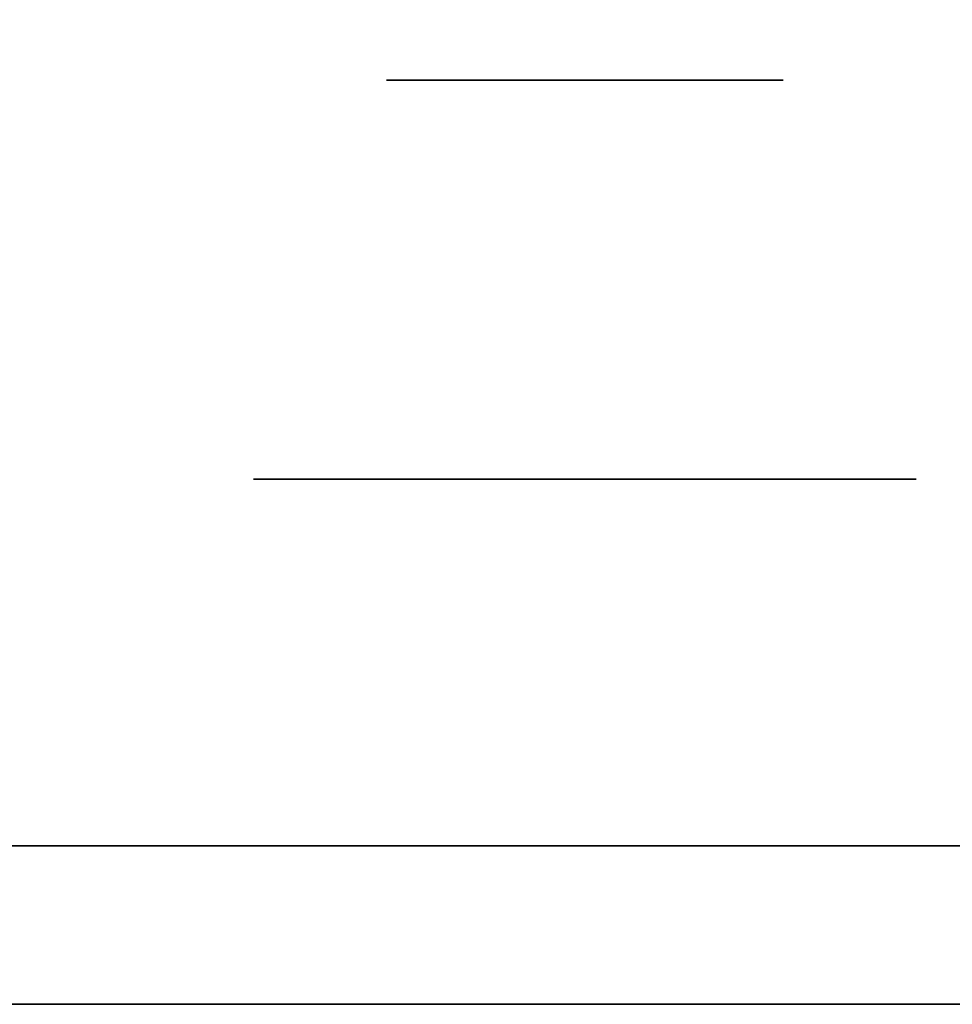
# Model space of a CAD drawing. Extents: x 248.8 to 273, y 2872.5 to 2876.7.
# Tile 73 of 256: x 250.7734 to 250.811, y 2872.6247 to 2872.6644. Entities that reach past the tile are written whole.
import ezdxf

# ---------------------------------------------------------------- set-up
doc = ezdxf.new("R2010")
doc.units = 0
doc.header["$LTSCALE"] = 150
doc.header["$MEASUREMENT"] = 0
doc.layers.add('3DFACE_BOLT', color=7, linetype='CONTINUOUS')
doc.layers.add('3DFACE_SHAPE', color=7, linetype='CONTINUOUS')

msp = doc.modelspace()

# ---------------------------------------------------------------- linework, layer by layer
at = {"layer": '3DFACE_BOLT', "color": 1}
for points, invisible_edges in [([(250.788578, 2872.611967, -0.137472), (250.788187, 2872.611967, -0.135), (250.788578, 2872.661967, -0.137472)], 14), ([(250.788578, 2872.661967, -0.137472), (250.788187, 2872.611967, -0.135), (250.788187, 2872.661967, -0.135)], 3), ([(250.788187, 2872.611967, -0.135), (250.788578, 2872.611967, -0.132528), (250.788187, 2872.661967, -0.135)], 14), ([(250.788187, 2872.661967, -0.135), (250.788578, 2872.611967, -0.132528), (250.788578, 2872.661967, -0.132528)], 3), ([(250.788578, 2872.661967, -0.137472), (250.788187, 2872.661967, -0.135), (250.788578, 2872.661967, -0.132528)], 12), ([(250.788578, 2872.611967, -0.067472), (250.788187, 2872.611967, -0.065), (250.788578, 2872.661967, -0.067472)], 14), ([(250.788578, 2872.661967, -0.067472), (250.788187, 2872.611967, -0.065), (250.788187, 2872.661967, -0.065)], 3), ([(250.788187, 2872.611967, -0.065), (250.788578, 2872.611967, -0.062528), (250.788187, 2872.661967, -0.065)], 14), ([(250.788187, 2872.661967, -0.065), (250.788578, 2872.611967, -0.062528), (250.788578, 2872.661967, -0.062528)], 3), ([(250.788578, 2872.661967, -0.067472), (250.788187, 2872.661967, -0.065), (250.788578, 2872.661967, -0.062528)], 12), ([(250.789715, 2872.611967, -0.139702), (250.788578, 2872.611967, -0.137472), (250.789715, 2872.661967, -0.139702)], 14), ([(250.789715, 2872.661967, -0.139702), (250.788578, 2872.611967, -0.137472), (250.788578, 2872.661967, -0.137472)], 3), ([(250.788578, 2872.611967, -0.132528), (250.789715, 2872.611967, -0.130298), (250.788578, 2872.661967, -0.132528)], 14), ([(250.788578, 2872.661967, -0.132528), (250.789715, 2872.611967, -0.130298), (250.789715, 2872.661967, -0.130298)], 3), ([(250.789715, 2872.661967, -0.139702), (250.788578, 2872.661967, -0.137472), (250.789715, 2872.661967, -0.130298)], 14), ([(250.789715, 2872.661967, -0.130298), (250.788578, 2872.661967, -0.137472), (250.788578, 2872.661967, -0.132528)], 3), ([(250.789715, 2872.611967, -0.069702), (250.788578, 2872.611967, -0.067472), (250.789715, 2872.661967, -0.069702)], 14), ([(250.789715, 2872.661967, -0.069702), (250.788578, 2872.611967, -0.067472), (250.788578, 2872.661967, -0.067472)], 3), ([(250.788578, 2872.611967, -0.062528), (250.789715, 2872.611967, -0.060298), (250.788578, 2872.661967, -0.062528)], 14), ([(250.788578, 2872.661967, -0.062528), (250.789715, 2872.611967, -0.060298), (250.789715, 2872.661967, -0.060298)], 3), ([(250.789715, 2872.661967, -0.069702), (250.788578, 2872.661967, -0.067472), (250.789715, 2872.661967, -0.060298)], 14), ([(250.789715, 2872.661967, -0.060298), (250.788578, 2872.661967, -0.067472), (250.788578, 2872.661967, -0.062528)], 3), ([(250.791485, 2872.611967, -0.141472), (250.789715, 2872.611967, -0.139702), (250.791485, 2872.661967, -0.141472)], 14), ([(250.791485, 2872.661967, -0.141472), (250.789715, 2872.611967, -0.139702), (250.789715, 2872.661967, -0.139702)], 3), ([(250.789715, 2872.611967, -0.130298), (250.791485, 2872.611967, -0.128528), (250.789715, 2872.661967, -0.130298)], 14), ([(250.789715, 2872.661967, -0.130298), (250.791485, 2872.611967, -0.128528), (250.791485, 2872.661967, -0.128528)], 3), ([(250.791485, 2872.661967, -0.141472), (250.789715, 2872.661967, -0.139702), (250.791485, 2872.661967, -0.128528)], 14), ([(250.791485, 2872.661967, -0.128528), (250.789715, 2872.661967, -0.139702), (250.789715, 2872.661967, -0.130298)], 3), ([(250.791485, 2872.611967, -0.071472), (250.789715, 2872.611967, -0.069702), (250.791485, 2872.661967, -0.071472)], 14), ([(250.791485, 2872.661967, -0.071472), (250.789715, 2872.611967, -0.069702), (250.789715, 2872.661967, -0.069702)], 3), ([(250.789715, 2872.611967, -0.060298), (250.791485, 2872.611967, -0.058528), (250.789715, 2872.661967, -0.060298)], 14), ([(250.789715, 2872.661967, -0.060298), (250.791485, 2872.611967, -0.058528), (250.791485, 2872.661967, -0.058528)], 3), ([(250.791485, 2872.661967, -0.071472), (250.789715, 2872.661967, -0.069702), (250.791485, 2872.661967, -0.058528)], 14), ([(250.791485, 2872.661967, -0.058528), (250.789715, 2872.661967, -0.069702), (250.789715, 2872.661967, -0.060298)], 3), ([(250.793715, 2872.611967, -0.142608), (250.791485, 2872.611967, -0.141472), (250.793715, 2872.661967, -0.142608)], 14), ([(250.793715, 2872.661967, -0.142608), (250.791485, 2872.611967, -0.141472), (250.791485, 2872.661967, -0.141472)], 3), ([(250.791485, 2872.611967, -0.128528), (250.793715, 2872.611967, -0.127392), (250.791485, 2872.661967, -0.128528)], 14), ([(250.791485, 2872.661967, -0.128528), (250.793715, 2872.611967, -0.127392), (250.793715, 2872.661967, -0.127392)], 3), ([(250.793715, 2872.661967, -0.142608), (250.791485, 2872.661967, -0.141472), (250.793715, 2872.661967, -0.127392)], 14), ([(250.793715, 2872.661967, -0.127392), (250.791485, 2872.661967, -0.141472), (250.791485, 2872.661967, -0.128528)], 3), ([(250.793715, 2872.611967, -0.072608), (250.791485, 2872.611967, -0.071472), (250.793715, 2872.661967, -0.072608)], 14), ([(250.793715, 2872.661967, -0.072608), (250.791485, 2872.611967, -0.071472), (250.791485, 2872.661967, -0.071472)], 3), ([(250.791485, 2872.611967, -0.058528), (250.793715, 2872.611967, -0.057392), (250.791485, 2872.661967, -0.058528)], 14), ([(250.791485, 2872.661967, -0.058528), (250.793715, 2872.611967, -0.057392), (250.793715, 2872.661967, -0.057392)], 3), ([(250.793715, 2872.661967, -0.072608), (250.791485, 2872.661967, -0.071472), (250.793715, 2872.661967, -0.057392)], 14), ([(250.793715, 2872.661967, -0.057392), (250.791485, 2872.661967, -0.071472), (250.791485, 2872.661967, -0.058528)], 3), ([(250.796187, 2872.611967, -0.143), (250.793715, 2872.611967, -0.142608), (250.796187, 2872.661967, -0.143)], 14), ([(250.796187, 2872.661967, -0.143), (250.793715, 2872.611967, -0.142608), (250.793715, 2872.661967, -0.142608)], 3), ([(250.793715, 2872.611967, -0.127392), (250.796187, 2872.611967, -0.127), (250.793715, 2872.661967, -0.127392)], 14), ([(250.793715, 2872.661967, -0.127392), (250.796187, 2872.611967, -0.127), (250.796187, 2872.661967, -0.127)], 3), ([(250.796187, 2872.661967, -0.143), (250.793715, 2872.661967, -0.142608), (250.796187, 2872.661967, -0.127)], 14), ([(250.796187, 2872.661967, -0.127), (250.793715, 2872.661967, -0.142608), (250.793715, 2872.661967, -0.127392)], 3), ([(250.796187, 2872.611967, -0.073), (250.793715, 2872.611967, -0.072608), (250.796187, 2872.661967, -0.073)], 14), ([(250.796187, 2872.661967, -0.073), (250.793715, 2872.611967, -0.072608), (250.793715, 2872.661967, -0.072608)], 3), ([(250.793715, 2872.611967, -0.057392), (250.796187, 2872.611967, -0.057), (250.793715, 2872.661967, -0.057392)], 14), ([(250.793715, 2872.661967, -0.057392), (250.796187, 2872.611967, -0.057), (250.796187, 2872.661967, -0.057)], 3), ([(250.796187, 2872.661967, -0.073), (250.793715, 2872.661967, -0.072608), (250.796187, 2872.661967, -0.057)], 14), ([(250.796187, 2872.661967, -0.057), (250.793715, 2872.661967, -0.072608), (250.793715, 2872.661967, -0.057392)], 3), ([(250.798659, 2872.611967, -0.142608), (250.796187, 2872.611967, -0.143), (250.798659, 2872.661967, -0.142608)], 14), ([(250.798659, 2872.661967, -0.142608), (250.796187, 2872.611967, -0.143), (250.796187, 2872.661967, -0.143)], 3), ([(250.796187, 2872.611967, -0.127), (250.798659, 2872.611967, -0.127392), (250.796187, 2872.661967, -0.127)], 14), ([(250.796187, 2872.661967, -0.127), (250.798659, 2872.611967, -0.127392), (250.798659, 2872.661967, -0.127392)], 3), ([(250.798659, 2872.661967, -0.142608), (250.796187, 2872.661967, -0.143), (250.798659, 2872.661967, -0.127392)], 14), ([(250.798659, 2872.661967, -0.127392), (250.796187, 2872.661967, -0.143), (250.796187, 2872.661967, -0.127)], 3), ([(250.798659, 2872.611967, -0.072608), (250.796187, 2872.611967, -0.073), (250.798659, 2872.661967, -0.072608)], 14), ([(250.798659, 2872.661967, -0.072608), (250.796187, 2872.611967, -0.073), (250.796187, 2872.661967, -0.073)], 3), ([(250.796187, 2872.611967, -0.057), (250.798659, 2872.611967, -0.057392), (250.796187, 2872.661967, -0.057)], 14), ([(250.796187, 2872.661967, -0.057), (250.798659, 2872.611967, -0.057392), (250.798659, 2872.661967, -0.057392)], 3), ([(250.798659, 2872.661967, -0.072608), (250.796187, 2872.661967, -0.073), (250.798659, 2872.661967, -0.057392)], 14), ([(250.798659, 2872.661967, -0.057392), (250.796187, 2872.661967, -0.073), (250.796187, 2872.661967, -0.057)], 3), ([(250.800889, 2872.611967, -0.141472), (250.798659, 2872.611967, -0.142608), (250.800889, 2872.661967, -0.141472)], 14), ([(250.800889, 2872.661967, -0.141472), (250.798659, 2872.611967, -0.142608), (250.798659, 2872.661967, -0.142608)], 3), ([(250.798659, 2872.611967, -0.127392), (250.800889, 2872.611967, -0.128528), (250.798659, 2872.661967, -0.127392)], 14), ([(250.798659, 2872.661967, -0.127392), (250.800889, 2872.611967, -0.128528), (250.800889, 2872.661967, -0.128528)], 3), ([(250.800889, 2872.661967, -0.141472), (250.798659, 2872.661967, -0.142608), (250.800889, 2872.661967, -0.128528)], 14), ([(250.800889, 2872.661967, -0.128528), (250.798659, 2872.661967, -0.142608), (250.798659, 2872.661967, -0.127392)], 3), ([(250.800889, 2872.611967, -0.071472), (250.798659, 2872.611967, -0.072608), (250.800889, 2872.661967, -0.071472)], 14), ([(250.800889, 2872.661967, -0.071472), (250.798659, 2872.611967, -0.072608), (250.798659, 2872.661967, -0.072608)], 3), ([(250.798659, 2872.611967, -0.057392), (250.800889, 2872.611967, -0.058528), (250.798659, 2872.661967, -0.057392)], 14), ([(250.798659, 2872.661967, -0.057392), (250.800889, 2872.611967, -0.058528), (250.800889, 2872.661967, -0.058528)], 3), ([(250.800889, 2872.661967, -0.071472), (250.798659, 2872.661967, -0.072608), (250.800889, 2872.661967, -0.058528)], 14), ([(250.800889, 2872.661967, -0.058528), (250.798659, 2872.661967, -0.072608), (250.798659, 2872.661967, -0.057392)], 3), ([(250.802659, 2872.611967, -0.139702), (250.800889, 2872.611967, -0.141472), (250.802659, 2872.661967, -0.139702)], 14), ([(250.802659, 2872.661967, -0.139702), (250.800889, 2872.611967, -0.141472), (250.800889, 2872.661967, -0.141472)], 3), ([(250.800889, 2872.611967, -0.128528), (250.802659, 2872.611967, -0.130298), (250.800889, 2872.661967, -0.128528)], 14), ([(250.800889, 2872.661967, -0.128528), (250.802659, 2872.611967, -0.130298), (250.802659, 2872.661967, -0.130298)], 3), ([(250.802659, 2872.661967, -0.139702), (250.800889, 2872.661967, -0.141472), (250.802659, 2872.661967, -0.130298)], 14), ([(250.802659, 2872.661967, -0.130298), (250.800889, 2872.661967, -0.141472), (250.800889, 2872.661967, -0.128528)], 3), ([(250.802659, 2872.611967, -0.069702), (250.800889, 2872.611967, -0.071472), (250.802659, 2872.661967, -0.069702)], 14), ([(250.802659, 2872.661967, -0.069702), (250.800889, 2872.611967, -0.071472), (250.800889, 2872.661967, -0.071472)], 3), ([(250.800889, 2872.611967, -0.058528), (250.802659, 2872.611967, -0.060298), (250.800889, 2872.661967, -0.058528)], 14), ([(250.800889, 2872.661967, -0.058528), (250.802659, 2872.611967, -0.060298), (250.802659, 2872.661967, -0.060298)], 3), ([(250.802659, 2872.661967, -0.069702), (250.800889, 2872.661967, -0.071472), (250.802659, 2872.661967, -0.060298)], 14), ([(250.802659, 2872.661967, -0.060298), (250.800889, 2872.661967, -0.071472), (250.800889, 2872.661967, -0.058528)], 3), ([(250.803795, 2872.611967, -0.137472), (250.802659, 2872.611967, -0.139702), (250.803795, 2872.661967, -0.137472)], 14), ([(250.803795, 2872.661967, -0.137472), (250.802659, 2872.611967, -0.139702), (250.802659, 2872.661967, -0.139702)], 3), ([(250.802659, 2872.611967, -0.130298), (250.803795, 2872.611967, -0.132528), (250.802659, 2872.661967, -0.130298)], 14), ([(250.802659, 2872.661967, -0.130298), (250.803795, 2872.611967, -0.132528), (250.803795, 2872.661967, -0.132528)], 3), ([(250.803795, 2872.661967, -0.137472), (250.802659, 2872.661967, -0.139702), (250.803795, 2872.661967, -0.132528)], 14), ([(250.803795, 2872.661967, -0.132528), (250.802659, 2872.661967, -0.139702), (250.802659, 2872.661967, -0.130298)], 3), ([(250.803795, 2872.611967, -0.067472), (250.802659, 2872.611967, -0.069702), (250.803795, 2872.661967, -0.067472)], 14), ([(250.803795, 2872.661967, -0.067472), (250.802659, 2872.611967, -0.069702), (250.802659, 2872.661967, -0.069702)], 3), ([(250.802659, 2872.611967, -0.060298), (250.803795, 2872.611967, -0.062528), (250.802659, 2872.661967, -0.060298)], 14), ([(250.802659, 2872.661967, -0.060298), (250.803795, 2872.611967, -0.062528), (250.803795, 2872.661967, -0.062528)], 3), ([(250.803795, 2872.661967, -0.067472), (250.802659, 2872.661967, -0.069702), (250.803795, 2872.661967, -0.062528)], 14), ([(250.803795, 2872.661967, -0.062528), (250.802659, 2872.661967, -0.069702), (250.802659, 2872.661967, -0.060298)], 3), ([(250.804187, 2872.611967, -0.135), (250.803795, 2872.611967, -0.137472), (250.804187, 2872.661967, -0.135)], 14), ([(250.804187, 2872.661967, -0.135), (250.803795, 2872.611967, -0.137472), (250.803795, 2872.661967, -0.137472)], 3), ([(250.803795, 2872.611967, -0.132528), (250.804187, 2872.611967, -0.135), (250.803795, 2872.661967, -0.132528)], 14), ([(250.803795, 2872.661967, -0.132528), (250.804187, 2872.611967, -0.135), (250.804187, 2872.661967, -0.135)], 3), ([(250.804187, 2872.661967, -0.135), (250.803795, 2872.661967, -0.137472), (250.803795, 2872.661967, -0.132528)], 2), ([(250.804187, 2872.611967, -0.065), (250.803795, 2872.611967, -0.067472), (250.804187, 2872.661967, -0.065)], 14), ([(250.804187, 2872.661967, -0.065), (250.803795, 2872.611967, -0.067472), (250.803795, 2872.661967, -0.067472)], 3), ([(250.803795, 2872.611967, -0.062528), (250.804187, 2872.611967, -0.065), (250.803795, 2872.661967, -0.062528)], 14), ([(250.803795, 2872.661967, -0.062528), (250.804187, 2872.611967, -0.065), (250.804187, 2872.661967, -0.065)], 3), ([(250.804187, 2872.661967, -0.065), (250.803795, 2872.661967, -0.067472), (250.803795, 2872.661967, -0.062528)], 2), ([(250.789499, 2872.631067, -0.146583), (250.782812, 2872.631067, -0.135), (250.789499, 2872.645867, -0.146583)], 14), ([(250.789499, 2872.645867, -0.146583), (250.782812, 2872.631067, -0.135), (250.782812, 2872.645867, -0.135)], 3), ([(250.782812, 2872.631067, -0.135), (250.789499, 2872.631067, -0.123417), (250.782812, 2872.645867, -0.135)], 14), ([(250.782812, 2872.645867, -0.135), (250.789499, 2872.631067, -0.123417), (250.789499, 2872.645867, -0.123417)], 3), ([(250.789499, 2872.645867, -0.146583), (250.782812, 2872.645867, -0.135), (250.789499, 2872.645867, -0.123417)], 12), ([(250.789499, 2872.631067, -0.076583), (250.782812, 2872.631067, -0.065), (250.789499, 2872.645867, -0.076583)], 14), ([(250.789499, 2872.645867, -0.076583), (250.782812, 2872.631067, -0.065), (250.782812, 2872.645867, -0.065)], 3), ([(250.782812, 2872.631067, -0.065), (250.789499, 2872.631067, -0.053417), (250.782812, 2872.645867, -0.065)], 14), ([(250.782812, 2872.645867, -0.065), (250.789499, 2872.631067, -0.053417), (250.789499, 2872.645867, -0.053417)], 3), ([(250.789499, 2872.645867, -0.076583), (250.782812, 2872.645867, -0.065), (250.789499, 2872.645867, -0.053417)], 12), ([(250.802874, 2872.631067, -0.146583), (250.789499, 2872.631067, -0.146583), (250.802874, 2872.645867, -0.146583)], 14), ([(250.802874, 2872.645867, -0.146583), (250.789499, 2872.631067, -0.146583), (250.789499, 2872.645867, -0.146583)], 3), ([(250.789499, 2872.631067, -0.123417), (250.802874, 2872.631067, -0.123417), (250.789499, 2872.645867, -0.123417)], 14), ([(250.789499, 2872.645867, -0.123417), (250.802874, 2872.631067, -0.123417), (250.802874, 2872.645867, -0.123417)], 3), ([(250.802874, 2872.645867, -0.146583), (250.789499, 2872.645867, -0.146583), (250.802874, 2872.645867, -0.123417)], 14), ([(250.802874, 2872.645867, -0.123417), (250.789499, 2872.645867, -0.146583), (250.789499, 2872.645867, -0.123417)], 3), ([(250.802874, 2872.631067, -0.076583), (250.789499, 2872.631067, -0.076583), (250.802874, 2872.645867, -0.076583)], 14), ([(250.802874, 2872.645867, -0.076583), (250.789499, 2872.631067, -0.076583), (250.789499, 2872.645867, -0.076583)], 3), ([(250.789499, 2872.631067, -0.053417), (250.802874, 2872.631067, -0.053417), (250.789499, 2872.645867, -0.053417)], 14), ([(250.789499, 2872.645867, -0.053417), (250.802874, 2872.631067, -0.053417), (250.802874, 2872.645867, -0.053417)], 3), ([(250.802874, 2872.645867, -0.076583), (250.789499, 2872.645867, -0.076583), (250.802874, 2872.645867, -0.053417)], 14), ([(250.802874, 2872.645867, -0.053417), (250.789499, 2872.645867, -0.076583), (250.789499, 2872.645867, -0.053417)], 3), ([(250.809562, 2872.631067, -0.135), (250.802874, 2872.631067, -0.146583), (250.809562, 2872.645867, -0.135)], 14), ([(250.809562, 2872.645867, -0.135), (250.802874, 2872.631067, -0.146583), (250.802874, 2872.645867, -0.146583)], 3), ([(250.802874, 2872.631067, -0.123417), (250.809562, 2872.631067, -0.135), (250.802874, 2872.645867, -0.123417)], 14), ([(250.802874, 2872.645867, -0.123417), (250.809562, 2872.631067, -0.135), (250.809562, 2872.645867, -0.135)], 3), ([(250.809562, 2872.645867, -0.135), (250.802874, 2872.645867, -0.146583), (250.802874, 2872.645867, -0.123417)], 2), ([(250.809562, 2872.631067, -0.065), (250.802874, 2872.631067, -0.076583), (250.809562, 2872.645867, -0.065)], 14), ([(250.809562, 2872.645867, -0.065), (250.802874, 2872.631067, -0.076583), (250.802874, 2872.645867, -0.076583)], 3), ([(250.802874, 2872.631067, -0.053417), (250.809562, 2872.631067, -0.065), (250.802874, 2872.645867, -0.053417)], 14), ([(250.802874, 2872.645867, -0.053417), (250.809562, 2872.631067, -0.065), (250.809562, 2872.645867, -0.065)], 3), ([(250.809562, 2872.645867, -0.065), (250.802874, 2872.645867, -0.076583), (250.802874, 2872.645867, -0.053417)], 2), ([(250.789499, 2872.631067, -0.123417), (250.782812, 2872.631067, -0.135), (250.789499, 2872.631067, -0.146583)], 12), ([(250.789499, 2872.631067, -0.053417), (250.782812, 2872.631067, -0.065), (250.789499, 2872.631067, -0.076583)], 12), ([(250.802874, 2872.631067, -0.123417), (250.789499, 2872.631067, -0.123417), (250.802874, 2872.631067, -0.146583)], 14), ([(250.802874, 2872.631067, -0.146583), (250.789499, 2872.631067, -0.123417), (250.789499, 2872.631067, -0.146583)], 3), ([(250.802874, 2872.631067, -0.053417), (250.789499, 2872.631067, -0.053417), (250.802874, 2872.631067, -0.076583)], 14), ([(250.802874, 2872.631067, -0.076583), (250.789499, 2872.631067, -0.053417), (250.789499, 2872.631067, -0.076583)], 3), ([(250.809562, 2872.631067, -0.135), (250.802874, 2872.631067, -0.123417), (250.802874, 2872.631067, -0.146583)], 2), ([(250.809562, 2872.631067, -0.065), (250.802874, 2872.631067, -0.053417), (250.802874, 2872.631067, -0.076583)], 2)]:
    msp.add_3dface(points, dxfattribs=dict(at, invisible_edges=invisible_edges))
at = {"layer": '3DFACE_SHAPE', "color": 13}
for points, invisible_edges in [([(250.856187, 2872.521516, -0.1905), (250.856187, 2876.721516, -0.1905), (250.759337, 2872.521516, -0.1905)], 2), ([(250.856187, 2876.721516, -0.1905), (250.759337, 2876.721516, -0.1905), (250.759337, 2872.521516, -0.1905)], 12), ([(250.759337, 2876.721516, -0.0095), (250.856187, 2872.684666, -0.0095), (250.856187, 2872.558366, -0.0095)], 13), ([(250.759337, 2872.521516, -0.0095), (250.759337, 2876.721516, -0.0095), (250.856187, 2872.558366, -0.0095)], 14), ([(250.959337, 2872.521516), (250.959337, 2876.721516), (250.759337, 2872.521516)], 2), ([(250.959337, 2876.721516), (250.759337, 2876.721516), (250.759337, 2872.521516)], 12), ([(250.759337, 2872.521516, -0.2), (250.759337, 2876.721516, -0.2), (250.959337, 2872.521516, -0.2)], 2), ([(250.759337, 2876.721516, -0.2), (250.959337, 2876.721516, -0.2), (250.959337, 2872.521516, -0.2)], 12), ([(250.802197, 2872.631067, -0.05899), (250.754187, 2872.631067, -0.03), (250.849787, 2872.631067, -0.03)], 13), ([(250.802197, 2872.631067, -0.05899), (250.796187, 2872.631067, -0.0565), (250.754187, 2872.631067, -0.03)], 14), ([(250.796187, 2872.631067, -0.0565), (250.790176, 2872.631067, -0.05899), (250.754187, 2872.631067, -0.03)], 14), ([(250.754187, 2872.631067, -0.03), (250.790176, 2872.631067, -0.05899), (250.787687, 2872.631067, -0.065)], 13), ([(250.787687, 2872.631067, -0.135), (250.754187, 2872.631067, -0.03), (250.790176, 2872.631067, -0.07101)], 15), ([(250.790176, 2872.631067, -0.07101), (250.754187, 2872.631067, -0.03), (250.787687, 2872.631067, -0.065)], 3), ([(250.754187, 2872.631067, -0.03), (250.787687, 2872.631067, -0.135), (250.754187, 2872.631067, -0.17)], 3), ([(250.787687, 2872.631067, -0.135), (250.790176, 2872.631067, -0.14101), (250.754187, 2872.631067, -0.17)], 14), ([(250.754187, 2872.631067, -0.17), (250.790176, 2872.631067, -0.14101), (250.796187, 2872.631067, -0.17)], 3), ([(250.754187, 2872.631067, -0.17), (250.796187, 2872.631067, -0.17), (250.754187, 2872.624667, -0.17)], 2), ([(250.796187, 2872.631067, -0.17), (250.849787, 2872.631067, -0.17), (250.754187, 2872.624667, -0.17)], 14), ([(250.754187, 2872.624667, -0.17), (250.849787, 2872.631067, -0.17), (250.856187, 2872.624667, -0.17)], 3), ([(250.849787, 2872.631067, -0.03), (250.754187, 2872.624667, -0.03), (250.856187, 2872.624667, -0.03)], 13), ([(250.849787, 2872.631067, -0.03), (250.754187, 2872.631067, -0.03), (250.754187, 2872.624667, -0.03)], 12), ([(250.790176, 2872.631067, -0.12899), (250.787687, 2872.631067, -0.135), (250.790176, 2872.631067, -0.07101)], 14), ([(250.790176, 2872.631067, -0.05899), (250.790176, 2872.624667, -0.05899), (250.787687, 2872.631067, -0.065)], 3), ([(250.790176, 2872.624667, -0.05899), (250.787687, 2872.624667, -0.065), (250.787687, 2872.631067, -0.065)], 14), ([(250.787687, 2872.631067, -0.065), (250.787687, 2872.624667, -0.065), (250.790176, 2872.631067, -0.07101)], 3), ([(250.787687, 2872.624667, -0.065), (250.790176, 2872.624667, -0.07101), (250.790176, 2872.631067, -0.07101)], 14), ([(250.790176, 2872.631067, -0.12899), (250.790176, 2872.624667, -0.12899), (250.787687, 2872.631067, -0.135)], 3), ([(250.790176, 2872.624667, -0.12899), (250.787687, 2872.624667, -0.135), (250.787687, 2872.631067, -0.135)], 14), ([(250.787687, 2872.631067, -0.135), (250.787687, 2872.624667, -0.135), (250.790176, 2872.631067, -0.14101)], 3), ([(250.787687, 2872.624667, -0.135), (250.790176, 2872.624667, -0.14101), (250.790176, 2872.631067, -0.14101)], 14), ([(250.790176, 2872.631067, -0.14101), (250.796187, 2872.631067, -0.1435), (250.796187, 2872.631067, -0.17)], 14), ([(250.790176, 2872.631067, -0.07101), (250.796187, 2872.631067, -0.0735), (250.790176, 2872.631067, -0.12899)], 14), ([(250.790176, 2872.631067, -0.12899), (250.796187, 2872.631067, -0.0735), (250.796187, 2872.631067, -0.1265)], 3), ([(250.796187, 2872.631067, -0.0565), (250.796187, 2872.624667, -0.0565), (250.790176, 2872.631067, -0.05899)], 3), ([(250.796187, 2872.624667, -0.0565), (250.790176, 2872.624667, -0.05899), (250.790176, 2872.631067, -0.05899)], 14), ([(250.790176, 2872.631067, -0.07101), (250.790176, 2872.624667, -0.07101), (250.796187, 2872.631067, -0.0735)], 3), ([(250.790176, 2872.624667, -0.07101), (250.796187, 2872.624667, -0.0735), (250.796187, 2872.631067, -0.0735)], 14), ([(250.796187, 2872.631067, -0.1265), (250.796187, 2872.624667, -0.1265), (250.790176, 2872.631067, -0.12899)], 3), ([(250.796187, 2872.624667, -0.1265), (250.790176, 2872.624667, -0.12899), (250.790176, 2872.631067, -0.12899)], 14), ([(250.790176, 2872.631067, -0.14101), (250.790176, 2872.624667, -0.14101), (250.796187, 2872.631067, -0.1435)], 3), ([(250.790176, 2872.624667, -0.14101), (250.796187, 2872.624667, -0.1435), (250.796187, 2872.631067, -0.1435)], 14), ([(250.796187, 2872.631067, -0.1435), (250.802197, 2872.631067, -0.14101), (250.796187, 2872.631067, -0.17)], 14), ([(250.796187, 2872.631067, -0.17), (250.802197, 2872.631067, -0.14101), (250.849787, 2872.631067, -0.17)], 15), ([(250.796187, 2872.631067, -0.0735), (250.802197, 2872.631067, -0.07101), (250.796187, 2872.631067, -0.1265)], 14), ([(250.796187, 2872.631067, -0.1265), (250.802197, 2872.631067, -0.07101), (250.802197, 2872.631067, -0.12899)], 3), ([(250.802197, 2872.631067, -0.05899), (250.802197, 2872.624667, -0.05899), (250.796187, 2872.631067, -0.0565)], 3), ([(250.802197, 2872.624667, -0.05899), (250.796187, 2872.624667, -0.0565), (250.796187, 2872.631067, -0.0565)], 14), ([(250.796187, 2872.631067, -0.0735), (250.796187, 2872.624667, -0.0735), (250.802197, 2872.631067, -0.07101)], 3), ([(250.796187, 2872.624667, -0.0735), (250.802197, 2872.624667, -0.07101), (250.802197, 2872.631067, -0.07101)], 14), ([(250.802197, 2872.631067, -0.12899), (250.802197, 2872.624667, -0.12899), (250.796187, 2872.631067, -0.1265)], 3), ([(250.802197, 2872.624667, -0.12899), (250.796187, 2872.624667, -0.1265), (250.796187, 2872.631067, -0.1265)], 14), ([(250.796187, 2872.631067, -0.1435), (250.796187, 2872.624667, -0.1435), (250.802197, 2872.631067, -0.14101)], 3), ([(250.796187, 2872.624667, -0.1435), (250.802197, 2872.624667, -0.14101), (250.802197, 2872.631067, -0.14101)], 14), ([(250.802197, 2872.631067, -0.14101), (250.804687, 2872.631067, -0.135), (250.849787, 2872.631067, -0.17)], 14), ([(250.849787, 2872.631067, -0.17), (250.804687, 2872.631067, -0.135), (250.802197, 2872.631067, -0.12899)], 13), ([(250.802197, 2872.631067, -0.07101), (250.804687, 2872.631067, -0.065), (250.802197, 2872.631067, -0.12899)], 14), ([(250.802197, 2872.631067, -0.12899), (250.804687, 2872.631067, -0.065), (250.849787, 2872.631067, -0.17)], 15), ([(250.804687, 2872.631067, -0.065), (250.802197, 2872.631067, -0.05899), (250.849787, 2872.631067, -0.17)], 14), ([(250.849787, 2872.631067, -0.17), (250.802197, 2872.631067, -0.05899), (250.849787, 2872.631067, -0.03)], 3), ([(250.802197, 2872.631067, -0.07101), (250.802197, 2872.624667, -0.07101), (250.804687, 2872.631067, -0.065)], 3), ([(250.802197, 2872.624667, -0.07101), (250.804687, 2872.624667, -0.065), (250.804687, 2872.631067, -0.065)], 14), ([(250.804687, 2872.631067, -0.065), (250.804687, 2872.624667, -0.065), (250.802197, 2872.631067, -0.05899)], 3), ([(250.804687, 2872.624667, -0.065), (250.802197, 2872.624667, -0.05899), (250.802197, 2872.631067, -0.05899)], 14), ([(250.802197, 2872.631067, -0.14101), (250.802197, 2872.624667, -0.14101), (250.804687, 2872.631067, -0.135)], 3), ([(250.802197, 2872.624667, -0.14101), (250.804687, 2872.624667, -0.135), (250.804687, 2872.631067, -0.135)], 14), ([(250.804687, 2872.631067, -0.135), (250.804687, 2872.624667, -0.135), (250.802197, 2872.631067, -0.12899)], 3), ([(250.804687, 2872.624667, -0.135), (250.802197, 2872.624667, -0.12899), (250.802197, 2872.631067, -0.12899)], 14), ([(250.856187, 2872.624667, -0.17), (250.790176, 2872.624667, -0.14101), (250.754187, 2872.624667, -0.17)], 3), ([(250.790176, 2872.624667, -0.14101), (250.787687, 2872.624667, -0.135), (250.754187, 2872.624667, -0.17)], 14), ([(250.754187, 2872.624667, -0.17), (250.787687, 2872.624667, -0.135), (250.790176, 2872.624667, -0.12899)], 13), ([(250.790176, 2872.624667, -0.12899), (250.787687, 2872.624667, -0.065), (250.754187, 2872.624667, -0.17)], 15), ([(250.787687, 2872.624667, -0.065), (250.754187, 2872.624667, -0.03), (250.754187, 2872.624667, -0.17)], 13), ([(250.787687, 2872.624667, -0.065), (250.790176, 2872.624667, -0.05899), (250.754187, 2872.624667, -0.03)], 14), ([(250.790176, 2872.624667, -0.05899), (250.796187, 2872.624667, -0.0565), (250.754187, 2872.624667, -0.03)], 14), ([(250.754187, 2872.624667, -0.03), (250.796187, 2872.624667, -0.0565), (250.802197, 2872.624667, -0.05899)], 13), ([(250.754187, 2872.624667, -0.03), (250.802197, 2872.624667, -0.05899), (250.856187, 2872.624667, -0.03)], 3), ([(250.790176, 2872.624667, -0.07101), (250.787687, 2872.624667, -0.065), (250.790176, 2872.624667, -0.12899)], 14), ([(250.796187, 2872.624667, -0.1435), (250.790176, 2872.624667, -0.14101), (250.856187, 2872.624667, -0.17)], 14), ([(250.796187, 2872.624667, -0.0735), (250.790176, 2872.624667, -0.07101), (250.796187, 2872.624667, -0.1265)], 14), ([(250.796187, 2872.624667, -0.1265), (250.790176, 2872.624667, -0.07101), (250.790176, 2872.624667, -0.12899)], 3), ([(250.802197, 2872.624667, -0.14101), (250.796187, 2872.624667, -0.1435), (250.856187, 2872.624667, -0.135)], 14), ([(250.856187, 2872.624667, -0.135), (250.796187, 2872.624667, -0.1435), (250.856187, 2872.624667, -0.17)], 15), ([(250.802197, 2872.624667, -0.07101), (250.796187, 2872.624667, -0.0735), (250.802197, 2872.624667, -0.12899)], 14), ([(250.796187, 2872.624667, -0.0735), (250.796187, 2872.624667, -0.1265), (250.802197, 2872.624667, -0.12899)], 13), ([(250.804687, 2872.624667, -0.135), (250.802197, 2872.624667, -0.14101), (250.856187, 2872.624667, -0.135)], 14), ([(250.856187, 2872.624667, -0.03), (250.802197, 2872.624667, -0.05899), (250.856187, 2872.624667, -0.065)], 3), ([(250.802197, 2872.624667, -0.05899), (250.804687, 2872.624667, -0.065), (250.856187, 2872.624667, -0.065)], 14), ([(250.802197, 2872.624667, -0.12899), (250.804687, 2872.624667, -0.135), (250.802197, 2872.624667, -0.07101)], 14), ([(250.804687, 2872.624667, -0.135), (250.856187, 2872.624667, -0.135), (250.802197, 2872.624667, -0.07101)], 15), ([(250.802197, 2872.624667, -0.07101), (250.856187, 2872.624667, -0.135), (250.804687, 2872.624667, -0.065)], 3), ([(250.856187, 2872.624667, -0.135), (250.856187, 2872.624667, -0.065), (250.804687, 2872.624667, -0.065)], 14)]:
    msp.add_3dface(points, dxfattribs=dict(at, invisible_edges=invisible_edges))

doc.saveas('drawing.dxf')
